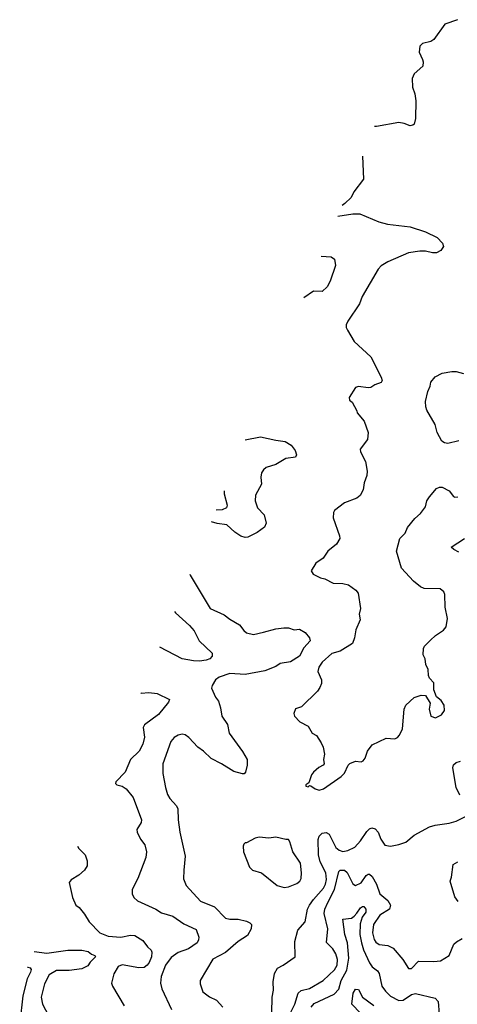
# Model space of a CAD drawing. Extents: x 2133461 to 2293071, y 753526 to 916327.
# Tile 240 of 256: x 2174981 to 2178113, y 884525 to 891566. Entities that reach past the tile are written whole.
import ezdxf

# ---------------------------------------------------------------- set-up
doc = ezdxf.new("R2010")
doc.units = 0

msp = doc.modelspace()

# ---------------------------------------------------------------- linework, layer by layer
at = {"layer": '0CON10XD'}
for points in [[(2178115, 891566.2), (2178025, 891534), (2177945, 891423.6), (2177925, 891410.8), (2177863.5, 891396.5), (2177845, 891376.7), (2177840, 891335), (2177865, 891282.5), (2177869.4, 891265), (2177865.5, 891234.5), (2177805, 891178), (2177790.6, 891145), (2177792.9, 891082.9), (2177809.4, 891035), (2177817.3, 890985), (2177815, 890860), (2177805, 890820), (2177795, 890811.2), (2177775, 890808), (2177732.5, 890825), (2177695, 890830), (2177535, 890802.5), (2177521.8, 890801.9)], [(2177434.5, 890590.6), (2177442.5, 890425), (2177373.3, 890335), (2177353.3, 890295), (2177309.3, 890250.7), (2177289, 890238.4)], [(2177257.2, 890161.6), (2177365, 890178.8), (2177415, 890177.5), (2177551.2, 890121.2), (2177614.1, 890104.1), (2177775, 890084), (2177885, 890048), (2177968.8, 890008.8), (2178008.3, 889968.3), (2178013.3, 889945), (2177994.2, 889915.8), (2177965, 889900), (2177935, 889898.8), (2177885, 889910.6), (2177845, 889911.5), (2177765, 889899.1), (2177615, 889834.3), (2177568.8, 889805), (2177546.8, 889783.2), (2177433, 889587), (2177414, 889535), (2177329.3, 889410.7), (2177317.5, 889385), (2177317.5, 889365), (2177326.4, 889346.4), (2177376.1, 889266.1), (2177494.1, 889154.1), (2177569.5, 889009.5), (2177576.2, 888985), (2177567.5, 888972.5), (2177522.5, 888955), (2177495, 888936.7), (2177475, 888933.8), (2177405, 888942), (2177384.2, 888935.8), (2177340, 888865), (2177342.5, 888845), (2177360.7, 888830.7), (2177395, 888770), (2177396.7, 888755), (2177447.5, 888695), (2177476.2, 888615), (2177470, 888565), (2177417.5, 888495), (2177421.2, 888475), (2177456.8, 888406.8), (2177467.9, 888337.9), (2177466.5, 888306.5), (2177447.3, 888255), (2177440, 888205), (2177417.4, 888162.6), (2177395, 888144.4), (2177305, 888110), (2177235, 888056), (2177227, 888043), (2177223.9, 888003.9), (2177271.2, 887875), (2177273.3, 887855), (2177248.8, 887815), (2177186.7, 887765), (2177152.5, 887715), (2177100.5, 887679.5), (2177067.5, 887625), (2177081.7, 887601.7), (2177134.2, 887574.2), (2177165, 887568.8), (2177225, 887536), (2177295, 887534), (2177333.8, 887523.8), (2177386.1, 887486.1), (2177403.3, 887465), (2177420, 887355), (2177411.2, 887315), (2177417.5, 887275), (2177387.9, 887202.1), (2177377.1, 887145), (2177362, 887105), (2177275, 887050), (2177215, 887032.9), (2177145, 886972), (2177122.2, 886935), (2177115.7, 886905.7), (2177141.4, 886845), (2177140.3, 886819.7), (2177129.7, 886790.3), (2177113.8, 886765), (2176997.5, 886652.5), (2176955, 886637.5), (2176942.5, 886605), (2176947.5, 886585), (2176986.7, 886545), (2177045, 886513.3), (2177073.8, 886465), (2177105, 886446.7), (2177138.8, 886395), (2177153.8, 886365), (2177163.3, 886315), (2177156.7, 886275), (2177160, 886245), (2177153.9, 886236.1), (2177121.2, 886218.8), (2177083.3, 886185), (2177070, 886165), (2177050, 886110), (2177030, 886095), (2177030, 886085), (2177045, 886080), (2177055, 886090), (2177065, 886087.5), (2177096.4, 886066.4), (2177125, 886057.5), (2177155, 886066.7), (2177282.5, 886155), (2177305, 886177.5), (2177331.2, 886235), (2177345, 886246.2), (2177385, 886263.8), (2177425, 886258.8), (2177440, 886265), (2177453.8, 886285), (2177470, 886335), (2177505, 886380), (2177605, 886427.5), (2177665, 886422.5), (2177685, 886432.5), (2177700.7, 886449.3), (2177720, 886495), (2177734.1, 886635.9), (2177743.8, 886665), (2177805, 886720), (2177855, 886736.7), (2177885, 886732.5), (2177919.3, 886679.3), (2177911.4, 886635), (2177924.3, 886585), (2177956.4, 886573.6), (2178001.2, 886595), (2178020.8, 886625), (2178019.2, 886665), (2177998.3, 886698.3), (2177964.2, 886724.2), (2177946.2, 886775), (2177944.2, 886825), (2177915, 886856.7), (2177907.5, 886877.5), (2177905, 886920), (2177888.8, 886955), (2177882.5, 886995), (2177870, 887025), (2177870.7, 887069.3), (2177877.5, 887085), (2177920.3, 887129.7), (2177957.6, 887162.4), (2178015, 887200), (2178034.4, 887225.6), (2178042, 887285), (2178026, 887365), (2178023.3, 887455), (2178017.5, 887475), (2177990, 887495), (2177875, 887498.6), (2177850, 887510), (2177800.5, 887550.5), (2177715, 887643.3), (2177678, 887765), (2177701.9, 887855), (2177740, 887895), (2177756.7, 887935), (2177810.3, 887999.7), (2177848.8, 888035), (2177885, 888083.3), (2177896, 888125), (2177914, 888155), (2177965, 888213.3), (2177985, 888223.3), (2178005, 888222.5), (2178055, 888196.7), (2178085, 888157.5), (2178095, 888152.5), (2178115.9, 888154.1)], [(2177139.1, 889875.7), (2177211.3, 889871.3), (2177235, 889853.3), (2177240.7, 889809.3), (2177204.4, 889695.6), (2177180.8, 889655), (2177145, 889623.1), (2177085, 889625.5), (2177015.9, 889577.5)], [(2178125, 888554), (2178045, 888536.2), (2178021.2, 888541.2), (2178002.7, 888552.7), (2177968.8, 888615), (2177955, 888672.5), (2177895.6, 888775), (2177887.9, 888797.9), (2177886.5, 888835), (2177903.2, 888906.8), (2177920, 888945), (2177923.3, 888975), (2177955, 889012), (2178005, 889037.5), (2178075, 889051.4), (2178105, 889050), (2178156.7, 889035)], [(2176595.8, 888561), (2176705, 888582.2), (2176815, 888558.5), (2176880.9, 888550.9), (2176923.1, 888523.1), (2176953.1, 888485), (2176963.1, 888455), (2176955, 888438), (2176885, 888428), (2176813.3, 888385), (2176745, 888364.4), (2176725, 888347.1), (2176712.2, 888325), (2176706.7, 888295), (2176710.8, 888245), (2176670, 888165), (2176666.5, 888125), (2176683.3, 888075), (2176730, 888025), (2176745.8, 887965), (2176733.8, 887936.2), (2176681.1, 887898.9), (2176615, 887865.4), (2176595, 887863.3), (2176565, 887872.5), (2176521.7, 887901.7), (2176463.9, 887953.9), (2176395, 887962.7), (2176354, 887975.9)], [(2176445, 888196.1), (2176445.5, 888175), (2176467.1, 888095), (2176460.8, 888075), (2176429.4, 888060.6), (2176388.1, 888058.4)], [(2178125, 887759.5), (2178087.4, 887777.4), (2178070, 887795), (2178163.7, 887856.3)], [(2176199.5, 887601.8), (2176201.2, 887595), (2176344.3, 887355), (2176445, 887310.6), (2176485, 887279.4), (2176555, 887238.8), (2176585, 887198.8), (2176605, 887182.5), (2176655, 887170), (2176725.8, 887185.8), (2176815, 887210.9), (2176872.4, 887217.6), (2176905, 887217.1), (2176945, 887202.9), (2176985, 887208), (2177025, 887183.8), (2177055.6, 887145.6), (2177059.2, 887125), (2177014.7, 887075.3), (2176984.4, 887015), (2176920, 886975), (2176845, 886961.9), (2176815, 886940.6), (2176735, 886909.7), (2176595, 886883.3), (2176485, 886890), (2176410, 886865), (2176382.9, 886845), (2176359.2, 886805), (2176354.3, 886785), (2176382.6, 886722.6), (2176403.2, 886693.2), (2176419.2, 886645), (2176427.5, 886585), (2176467.5, 886525), (2176481.4, 886465), (2176575, 886333.8), (2176610, 886275), (2176610, 886235), (2176597.5, 886185), (2176587, 886173), (2176575, 886172.5), (2176515, 886190), (2176425.4, 886245.4), (2176351.9, 886281.9), (2176295.8, 886335), (2176255, 886364.3), (2176192.6, 886432.6), (2176165, 886452.9), (2176145, 886455.8), (2176115, 886448.8), (2176087.7, 886432.3), (2176062, 886405), (2176006.3, 886243.7), (2176006.2, 886175), (2176023.8, 886075), (2176040, 886025), (2176055, 885997.1), (2176104.3, 885945), (2176113.5, 885923.5), (2176115.6, 885845), (2176128.5, 885755), (2176166.2, 885585), (2176155.7, 885485), (2176152.7, 885422.7), (2176173.8, 885375), (2176275, 885261.9), (2176375, 885221.4), (2176455, 885141.4), (2176485, 885132.9), (2176545, 885134.4), (2176605, 885120), (2176628.8, 885108.8), (2176640, 885095), (2176638.8, 885065), (2176612.7, 885017.3), (2176545, 884974.3), (2176453.8, 884896.2), (2176363.3, 884846.7), (2176274, 884695), (2176271.7, 884671.7), (2176291.2, 884615), (2176339.1, 884579.1), (2176390, 884555), (2176434.3, 884505)], [(2176089.3, 887335.1), (2176095.8, 887325), (2176195.8, 887235), (2176230.6, 887195), (2176264.6, 887124.6), (2176359.2, 887035), (2176359.4, 887015), (2176342.5, 886995), (2176316.7, 886985), (2176268.3, 886978.3), (2176225, 886980.4), (2176145, 886996.2), (2175983.4, 887078.9)], [(2175848.8, 886753.1), (2175851.1, 886751.1), (2175905, 886754.5), (2175965, 886746.9), (2176053.9, 886703.9), (2176046.9, 886685), (2175975, 886596.7), (2175875, 886524.2), (2175865.5, 886505), (2175875.5, 886435), (2175863.7, 886386.3), (2175835.8, 886335), (2175774.5, 886275), (2175736, 886185), (2175670, 886115), (2175667.5, 886105), (2175677.5, 886095), (2175715, 886083.8), (2175743.3, 886065), (2175792.5, 886005), (2175852.2, 885845), (2175851.4, 885825), (2175820, 885775), (2175822, 885755), (2175845.7, 885705.7), (2175876, 885665), (2175889.2, 885615), (2175884.2, 885575), (2175826.9, 885425), (2175785.8, 885345), (2175785.8, 885315), (2175798.1, 885288.1), (2175825.5, 885265.5), (2175954.7, 885204.7), (2175995, 885178.9), (2176076.1, 885156.1), (2176155, 885100), (2176245, 885058.8), (2176262.5, 885005), (2176260.8, 884985), (2176250.8, 884965), (2176188.2, 884921.8), (2176115, 884896.5), (2176065, 884860.6), (2176023.9, 884805), (2175994.4, 884724.4), (2175987.8, 884675), (2175998.1, 884635), (2176067.8, 884487.8)], [(2178131.3, 886021.3), (2178105.7, 886075), (2178080.8, 886215), (2178085, 886237.5), (2178105, 886253.3), (2178136.1, 886263.9)], [(2176780, 884245), (2176787.5, 884575), (2176796.9, 884625), (2176795.5, 884685), (2176804.6, 884745.4), (2176825.5, 884784.5), (2176866, 884804), (2176953.3, 884865), (2176950.8, 884975), (2176972.9, 885055), (2177024.5, 885115.5), (2177041.6, 885205), (2177055.4, 885235), (2177083.2, 885275), (2177155.8, 885355), (2177170.5, 885385), (2177177.6, 885417.6), (2177173.3, 885465), (2177131.2, 885545), (2177120.5, 885595), (2177116.5, 885703.5), (2177125, 885727.5), (2177145, 885749.4), (2177175, 885753.1), (2177195, 885742.9), (2177245, 885645.7), (2177266.7, 885626.7), (2177295, 885617.5), (2177330, 885625), (2177380.4, 885649.6), (2177420.9, 885695), (2177465, 885760), (2177485, 885780), (2177502.7, 885787.3), (2177525, 885778.8), (2177546.3, 885756.3), (2177565.7, 885705), (2177595, 885664.2), (2177635, 885657.1), (2177695, 885666.9), (2177744.6, 885685.4), (2177805.5, 885734.5), (2177915, 885793.1), (2177955, 885806.9), (2178055, 885820), (2178105.7, 885834.3), (2178172.3, 885867.7)], [(2176875, 885360), (2176905, 885364.2), (2176965, 885388.8), (2176986, 885405), (2176996, 885425), (2176999.2, 885465), (2176991.1, 885535), (2176935.5, 885615.5), (2176915.8, 885685.8), (2176905, 885702.5), (2176885, 885702.5), (2176815, 885721.2), (2176765, 885713.8), (2176695, 885720), (2176666.4, 885713.6), (2176605, 885680), (2176595, 885680), (2176585, 885670), (2176580, 885655), (2176582.5, 885615), (2176626.4, 885506.4), (2176647.5, 885485), (2176712.5, 885465), (2176825, 885375.8), (2176875, 885360)], [(2175395, 885654.9), (2175405, 885638.8), (2175448.8, 885595), (2175465, 885550), (2175464, 885515), (2175444.2, 885485), (2175405, 885448), (2175350, 885415), (2175336.2, 885395), (2175358.3, 885288.3), (2175384, 885235), (2175406.6, 885216.6), (2175445, 885168.8), (2175479.2, 885115), (2175555, 885035.6), (2175615, 885013.3), (2175704.5, 885004.5), (2175775, 885020), (2175805, 885017.5), (2175862.2, 884982.2), (2175895, 884936.2), (2175923.1, 884913.1), (2175927.4, 884897.4), (2175923.6, 884865), (2175908.9, 884825), (2175894.4, 884805), (2175870.9, 884789.1), (2175835, 884785.9), (2175715, 884806.9), (2175685.8, 884795), (2175656, 884744), (2175638.6, 884675), (2175645, 884653.8), (2175728, 884515)], [(2178119.5, 885259.5), (2178095, 885292.5), (2178062, 885405), (2178072.5, 885435), (2178083.3, 885525), (2178116.8, 885543.2)], [(2176920, 884465), (2176951.5, 884525), (2176975.3, 884605), (2176995, 884623.3), (2177055, 884637.6), (2177152.9, 884695), (2177235, 884770.9), (2177254.3, 884805), (2177255.6, 884845), (2177244.8, 884885), (2177221.9, 884921.9), (2177176.4, 884966.4), (2177186.1, 885065), (2177160.3, 885175), (2177165.8, 885205), (2177187.7, 885252.3), (2177234.4, 885345), (2177266.4, 885473.6), (2177274.6, 885485.4), (2177305, 885483.3), (2177325, 885468.1), (2177365, 885387.5), (2177384.6, 885374.6), (2177425, 885393.1), (2177460.4, 885445), (2177475, 885455.9), (2177485.6, 885455), (2177505, 885438.5), (2177535.7, 885385), (2177559.5, 885315), (2177616.9, 885266.9), (2177635.7, 885235), (2177628.1, 885205), (2177558.7, 885161.3), (2177513.2, 885095), (2177506.4, 885035), (2177518.4, 884988.4), (2177530.2, 884970.2), (2177555, 884953.8), (2177615, 884944.5), (2177655, 884925.5), (2177723.1, 884845), (2177765, 884781.2), (2177785, 884782), (2177835, 884832.5), (2177945, 884830.8), (2177993, 884837), (2178055, 884873.8), (2178088.9, 884955), (2178107.6, 884972.4), (2178148.8, 884995)], [(2177066.8, 884505), (2177088.5, 884531.5), (2177232.6, 884597.4), (2177265.7, 884634.3), (2177282.7, 884695), (2177321.7, 884768.3), (2177337.7, 884855), (2177326.2, 884965), (2177308.6, 885025), (2177294.2, 885135), (2177355, 885141.8), (2177375.7, 885154.3), (2177393.4, 885176.6), (2177419.5, 885215), (2177434.7, 885225.3), (2177445, 885224.4), (2177459.6, 885205), (2177458.5, 885185), (2177432.1, 885147.9), (2177418.8, 885101.2), (2177415.9, 885025), (2177426.4, 884965), (2177442, 884915), (2177485, 884822.2), (2177505, 884792.2), (2177541.4, 884765), (2177555, 884746.2), (2177573.3, 884655), (2177599.2, 884619.2), (2177635, 884584.3), (2177695, 884551.1), (2177725, 884555.6), (2177784.3, 884595), (2177815, 884602.9), (2177955, 884568.2), (2177976, 884545), (2177983.9, 884455)], [(2175084.2, 884902.9), (2175175, 884890.9), (2175325, 884913.3), (2175425, 884911.1), (2175471.7, 884901.7), (2175495, 884884), (2175520, 884875), (2175523.3, 884865), (2175485, 884826.7), (2175469.7, 884800.3), (2175425, 884779.6), (2175335, 884766.2), (2175245, 884766.9), (2175193.1, 884735), (2175158.9, 884671.1), (2175133.8, 884575), (2175145.5, 884525), (2175186.9, 884445)], [(2175037.8, 884790.6), (2175040.4, 884790.4), (2175055.2, 884785.2), (2175062.2, 884775), (2175058.8, 884755), (2175035, 884707.8), (2175004.6, 884584.6), (2174981.1, 884395)], [(2177420.9, 884460.9), (2177359.4, 884525), (2177368.1, 884605), (2177385, 884633.3), (2177405, 884630), (2177435, 884577.1), (2177516.8, 884516.8)]]:
    msp.add_lwpolyline(points, dxfattribs=at)

doc.saveas('drawing.dxf')
